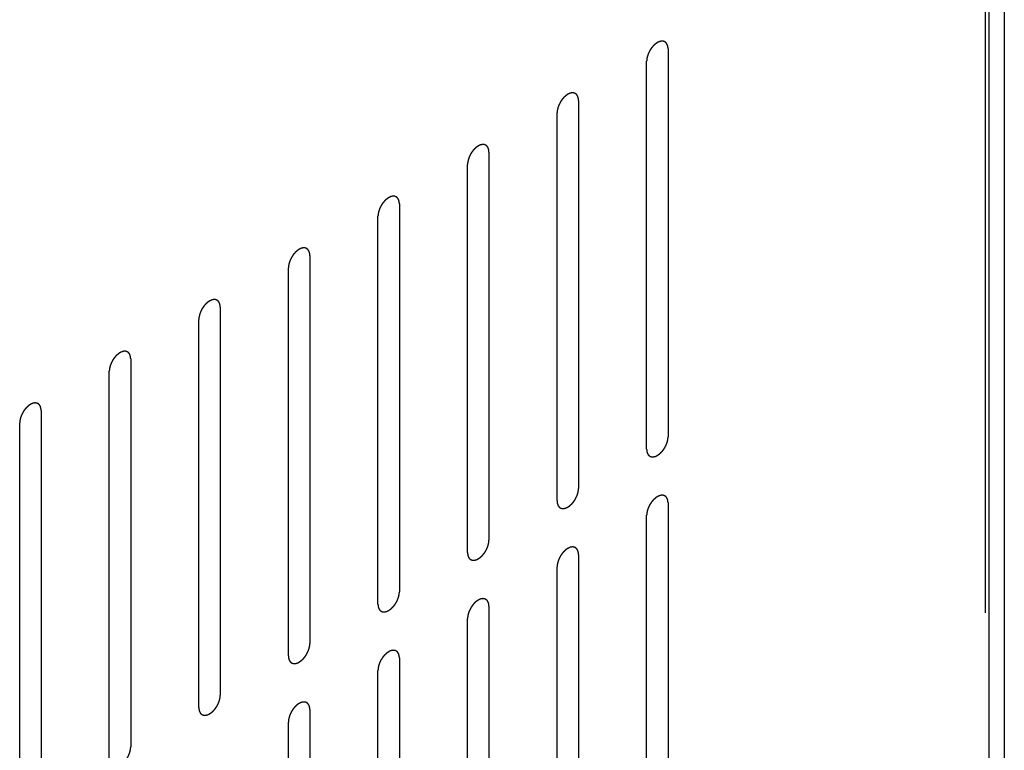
# Model space of a CAD drawing. Header units: inches. Extents: x 6 to 353, y 6 to 228.
# Tile 62 of 256: x 343.23 to 345.66, y 78.47 to 80.28. Entities that reach past the tile are written whole.
import ezdxf

# ---------------------------------------------------------------- set-up
doc = ezdxf.new("R2010")
doc.units = ezdxf.units.IN
doc.header["$LTSCALE"] = 19.946667
doc.header["$MEASUREMENT"] = 0
doc.linetypes.add('HIDDEN', pattern=[0.2, 0.1, -0.1])
doc.layers.get('0').update_dxf_attribs({"linetype": 'CONTINUOUS'})
doc.layers.add('DEFAULT_2', color=7, linetype='HIDDEN')

msp = doc.modelspace()

# ---------------------------------------------------------------- linework, layer by layer
at = {"color": 7, "linetype": 'Continuous'}
for p, q in [((345.6612, 128.6451), (345.6612, 75.4018)), ((345.6234, 128.6259), (345.6234, 75.3491))]:
    msp.add_line(p, q, dxfattribs=at)
at = {"layer": 'DEFAULT_2', "color": 7, "linetype": 'HIDDEN'}
for p, q in [((345.6142, 128.6785), (345.6142, 75.4018)), ((344.8304, 80.2063), (344.8304, 79.2469)), ((344.7774, 79.2163), (344.7774, 80.1757)), ((344.6091, 80.0785), (344.6091, 79.1191)), ((344.5561, 79.0885), (344.5561, 80.0479)), ((344.3878, 79.9507), (344.3878, 78.9913)), ((344.3348, 78.9607), (344.3348, 79.9201)), ((344.1665, 79.8229), (344.1665, 78.8635)), ((344.1134, 78.8329), (344.1134, 79.7923)), ((343.9451, 79.6952), (343.9451, 78.7358)), ((343.8921, 78.7051), (343.8921, 79.6645)), ((343.7238, 79.5674), (343.7238, 78.608)), ((343.6708, 78.5774), (343.6708, 79.5368)), ((343.5025, 79.4396), (343.5025, 78.4802)), ((343.4495, 78.4496), (343.4495, 79.409)), ((343.2812, 79.3118), (343.2812, 78.3524)), ((343.2281, 78.3218), (343.2281, 79.2812)), ((344.8304, 79.0836), (344.8304, 78.1242)), ((344.7774, 78.0936), (344.7774, 79.053)), ((344.6091, 78.9558), (344.6091, 77.9964)), ((344.5561, 77.9658), (344.5561, 78.9252)), ((344.3878, 78.828), (344.3878, 77.8686)), ((344.3348, 77.838), (344.3348, 78.7974)), ((344.1665, 78.7002), (344.1665, 77.7409)), ((344.1134, 77.7102), (344.1134, 78.6696)), ((343.9451, 78.5725), (343.9451, 77.6131)), ((343.8921, 77.5825), (343.8921, 78.5418))]:
    msp.add_line(p, q, dxfattribs=at)
for points in [[(344.8304, 80.2063), (344.8303, 80.2072), (344.8302, 80.2086), (344.8301, 80.2103), (344.83, 80.2111), (344.83, 80.2116), (344.8299, 80.2119), (344.8298, 80.2122), (344.8297, 80.2126), (344.8295, 80.2133), (344.8292, 80.2144), (344.8289, 80.2154), (344.8287, 80.2161), (344.8285, 80.2165), (344.8284, 80.2168), (344.8283, 80.217), (344.8281, 80.2174), (344.8277, 80.2179), (344.8272, 80.2187), (344.8267, 80.2195), (344.8264, 80.2201), (344.8261, 80.2204), (344.826, 80.2207), (344.8258, 80.2208), (344.8255, 80.2211), (344.825, 80.2215), (344.8243, 80.2221), (344.8236, 80.2226), (344.8232, 80.223), (344.8229, 80.2233), (344.8227, 80.2235), (344.8224, 80.2235), (344.8221, 80.2237), (344.8215, 80.2239), (344.8207, 80.2242), (344.8198, 80.2245), (344.8193, 80.2247), (344.8189, 80.2248), (344.8187, 80.225), (344.8184, 80.2249), (344.818, 80.225), (344.8173, 80.225), (344.8164, 80.225), (344.8154, 80.2251), (344.8148, 80.2251), (344.8144, 80.2251), (344.8141, 80.2251), (344.8138, 80.225), (344.8134, 80.225), (344.8127, 80.2248), (344.8116, 80.2246), (344.8106, 80.2243), (344.8099, 80.2242), (344.8095, 80.2241), (344.8092, 80.224), (344.8088, 80.2239), (344.8084, 80.2237), (344.8078, 80.2234), (344.8072, 80.2231), (344.8063, 80.2227), (344.8054, 80.2223), (344.8047, 80.2219), (344.8042, 80.2217), (344.8039, 80.2216), (344.8036, 80.2214), (344.8032, 80.2211), (344.8024, 80.2205), (344.8013, 80.2198), (344.8003, 80.2191), (344.7994, 80.2185), (344.7988, 80.2181), (344.7981, 80.2174), (344.7973, 80.2167), (344.7963, 80.2157), (344.7953, 80.2148), (344.7944, 80.214), (344.7938, 80.2135), (344.7932, 80.2128), (344.7925, 80.2119), (344.7915, 80.2107), (344.7906, 80.2096), (344.7898, 80.2087), (344.7892, 80.208), (344.7887, 80.2072), (344.788, 80.2062), (344.7872, 80.2049), (344.7863, 80.2036), (344.7857, 80.2026), (344.7851, 80.2018), (344.7848, 80.201), (344.7842, 80.1999), (344.7835, 80.1985), (344.7828, 80.1972), (344.7823, 80.1961), (344.7819, 80.1953), (344.7816, 80.1944), (344.7812, 80.1933), (344.7807, 80.1919), (344.7801, 80.1905), (344.7797, 80.1894), (344.7794, 80.1886), (344.7793, 80.1878), (344.779, 80.1867), (344.7787, 80.1853), (344.7784, 80.1839), (344.7781, 80.1828), (344.7779, 80.182), (344.7779, 80.1812), (344.7778, 80.1802), (344.7776, 80.1783), (344.7775, 80.1767), (344.7774, 80.1757)], [(344.6091, 80.0785), (344.609, 80.0794), (344.6089, 80.0809), (344.6087, 80.0825), (344.6087, 80.0833), (344.6086, 80.0838), (344.6086, 80.0842), (344.6085, 80.0845), (344.6084, 80.0849), (344.6082, 80.0856), (344.6079, 80.0866), (344.6075, 80.0876), (344.6073, 80.0883), (344.6072, 80.0887), (344.6071, 80.089), (344.607, 80.0892), (344.6068, 80.0896), (344.6064, 80.0901), (344.6059, 80.0909), (344.6054, 80.0918), (344.605, 80.0923), (344.6048, 80.0926), (344.6047, 80.0929), (344.6045, 80.0931), (344.6042, 80.0933), (344.6037, 80.0937), (344.603, 80.0943), (344.6023, 80.0949), (344.6018, 80.0953), (344.6015, 80.0955), (344.6014, 80.0957), (344.6011, 80.0958), (344.6008, 80.0959), (344.6002, 80.0961), (344.5993, 80.0964), (344.5985, 80.0967), (344.5979, 80.0969), (344.5976, 80.097), (344.5974, 80.0972), (344.5971, 80.0972), (344.5967, 80.0972), (344.596, 80.0972), (344.5951, 80.0972), (344.5941, 80.0973), (344.5934, 80.0973), (344.5931, 80.0973), (344.5928, 80.0974), (344.5925, 80.0973), (344.5921, 80.0972), (344.5913, 80.097), (344.5903, 80.0968), (344.5893, 80.0965), (344.5886, 80.0964), (344.5881, 80.0963), (344.5878, 80.0963), (344.5875, 80.0961), (344.5871, 80.0959), (344.5865, 80.0956), (344.5859, 80.0953), (344.585, 80.0949), (344.5841, 80.0945), (344.5834, 80.0942), (344.5829, 80.094), (344.5826, 80.0938), (344.5823, 80.0936), (344.5818, 80.0933), (344.5811, 80.0928), (344.58, 80.092), (344.5789, 80.0913), (344.5781, 80.0907), (344.5774, 80.0903), (344.5768, 80.0897), (344.576, 80.0889), (344.575, 80.088), (344.5739, 80.087), (344.5731, 80.0862), (344.5725, 80.0857), (344.5719, 80.085), (344.5712, 80.0841), (344.5702, 80.0829), (344.5692, 80.0818), (344.5685, 80.0809), (344.5679, 80.0802), (344.5674, 80.0794), (344.5667, 80.0784), (344.5659, 80.0771), (344.565, 80.0758), (344.5644, 80.0748), (344.5638, 80.074), (344.5634, 80.0732), (344.5629, 80.0721), (344.5622, 80.0708), (344.5615, 80.0694), (344.561, 80.0683), (344.5605, 80.0675), (344.5603, 80.0667), (344.5598, 80.0656), (344.5593, 80.0642), (344.5588, 80.0628), (344.5584, 80.0617), (344.5581, 80.0608), (344.5579, 80.06), (344.5577, 80.0589), (344.5574, 80.0575), (344.557, 80.0562), (344.5568, 80.0551), (344.5566, 80.0542), (344.5565, 80.0534), (344.5564, 80.0524), (344.5563, 80.0505), (344.5562, 80.0489), (344.5561, 80.0479)], [(344.3878, 79.9507), (344.3877, 79.9517), (344.3876, 79.9531), (344.3874, 79.9547), (344.3874, 79.9555), (344.3873, 79.956), (344.3873, 79.9564), (344.3872, 79.9567), (344.3871, 79.9571), (344.3868, 79.9578), (344.3865, 79.9588), (344.3862, 79.9598), (344.386, 79.9605), (344.3859, 79.9609), (344.3858, 79.9612), (344.3856, 79.9615), (344.3854, 79.9618), (344.3851, 79.9624), (344.3846, 79.9632), (344.3841, 79.964), (344.3837, 79.9645), (344.3835, 79.9649), (344.3834, 79.9651), (344.3831, 79.9653), (344.3829, 79.9655), (344.3824, 79.9659), (344.3817, 79.9665), (344.381, 79.9671), (344.3805, 79.9675), (344.3802, 79.9677), (344.38, 79.9679), (344.3798, 79.968), (344.3794, 79.9681), (344.3789, 79.9683), (344.378, 79.9686), (344.3772, 79.9689), (344.3766, 79.9692), (344.3763, 79.9693), (344.376, 79.9694), (344.3757, 79.9694), (344.3754, 79.9694), (344.3747, 79.9694), (344.3737, 79.9695), (344.3728, 79.9695), (344.3721, 79.9695), (344.3717, 79.9695), (344.3715, 79.9696), (344.3711, 79.9695), (344.3707, 79.9694), (344.37, 79.9692), (344.369, 79.969), (344.368, 79.9688), (344.3672, 79.9686), (344.3668, 79.9685), (344.3665, 79.9685), (344.3662, 79.9683), (344.3657, 79.9681), (344.3652, 79.9678), (344.3645, 79.9675), (344.3637, 79.9671), (344.3628, 79.9667), (344.362, 79.9664), (344.3616, 79.9662), (344.3613, 79.966), (344.3609, 79.9658), (344.3605, 79.9655), (344.3598, 79.965), (344.3587, 79.9642), (344.3576, 79.9635), (344.3568, 79.9629), (344.3561, 79.9625), (344.3555, 79.9619), (344.3547, 79.9611), (344.3536, 79.9602), (344.3526, 79.9592), (344.3518, 79.9584), (344.3511, 79.9579), (344.3506, 79.9572), (344.3498, 79.9563), (344.3489, 79.9552), (344.3479, 79.954), (344.3472, 79.9531), (344.3466, 79.9525), (344.3461, 79.9517), (344.3454, 79.9506), (344.3446, 79.9493), (344.3437, 79.948), (344.343, 79.947), (344.3425, 79.9462), (344.3421, 79.9454), (344.3416, 79.9443), (344.3409, 79.943), (344.3402, 79.9416), (344.3397, 79.9405), (344.3392, 79.9397), (344.3389, 79.9389), (344.3385, 79.9378), (344.338, 79.9364), (344.3375, 79.935), (344.3371, 79.9339), (344.3368, 79.933), (344.3366, 79.9322), (344.3363, 79.9311), (344.336, 79.9297), (344.3357, 79.9284), (344.3355, 79.9273), (344.3352, 79.9264), (344.3352, 79.9257), (344.3351, 79.9246), (344.335, 79.9227), (344.3348, 79.9212), (344.3348, 79.9201)], [(344.1665, 79.8229), (344.1664, 79.8239), (344.1663, 79.8253), (344.1661, 79.8269), (344.166, 79.8278), (344.166, 79.8282), (344.166, 79.8286), (344.1659, 79.8289), (344.1657, 79.8293), (344.1655, 79.83), (344.1652, 79.831), (344.1649, 79.832), (344.1647, 79.8327), (344.1645, 79.8331), (344.1645, 79.8335), (344.1643, 79.8337), (344.1641, 79.834), (344.1637, 79.8346), (344.1632, 79.8354), (344.1627, 79.8362), (344.1624, 79.8368), (344.1622, 79.8371), (344.162, 79.8373), (344.1618, 79.8375), (344.1615, 79.8377), (344.1611, 79.8381), (344.1604, 79.8387), (344.1597, 79.8393), (344.1592, 79.8397), (344.1589, 79.8399), (344.1587, 79.8401), (344.1584, 79.8402), (344.1581, 79.8403), (344.1575, 79.8405), (344.1567, 79.8408), (344.1559, 79.8412), (344.1553, 79.8414), (344.1549, 79.8415), (344.1547, 79.8416), (344.1544, 79.8416), (344.154, 79.8416), (344.1534, 79.8416), (344.1524, 79.8417), (344.1515, 79.8417), (344.1508, 79.8418), (344.1504, 79.8418), (344.1501, 79.8418), (344.1498, 79.8417), (344.1494, 79.8416), (344.1487, 79.8415), (344.1477, 79.8412), (344.1466, 79.841), (344.1459, 79.8408), (344.1455, 79.8407), (344.1452, 79.8407), (344.1449, 79.8405), (344.1444, 79.8403), (344.1439, 79.8401), (344.1432, 79.8398), (344.1423, 79.8394), (344.1415, 79.839), (344.1407, 79.8386), (344.1403, 79.8384), (344.1399, 79.8383), (344.1396, 79.838), (344.1392, 79.8377), (344.1384, 79.8372), (344.1374, 79.8365), (344.1363, 79.8357), (344.1354, 79.8351), (344.1348, 79.8347), (344.1342, 79.8341), (344.1333, 79.8334), (344.1323, 79.8324), (344.1313, 79.8314), (344.1305, 79.8307), (344.1298, 79.8301), (344.1293, 79.8294), (344.1285, 79.8285), (344.1276, 79.8274), (344.1266, 79.8263), (344.1258, 79.8253), (344.1253, 79.8247), (344.1248, 79.8239), (344.1241, 79.8229), (344.1232, 79.8216), (344.1224, 79.8203), (344.1217, 79.8192), (344.1212, 79.8185), (344.1208, 79.8176), (344.1202, 79.8166), (344.1196, 79.8152), (344.1189, 79.8138), (344.1183, 79.8128), (344.1179, 79.8119), (344.1176, 79.8111), (344.1172, 79.81), (344.1167, 79.8086), (344.1162, 79.8072), (344.1158, 79.8061), (344.1154, 79.8053), (344.1153, 79.8044), (344.115, 79.8033), (344.1147, 79.802), (344.1144, 79.8006), (344.1142, 79.7995), (344.1139, 79.7987), (344.1139, 79.7979), (344.1138, 79.7968), (344.1137, 79.795), (344.1135, 79.7934), (344.1134, 79.7923)], [(343.9451, 79.6952), (343.9451, 79.6961), (343.9449, 79.6975), (343.9448, 79.6992), (343.9447, 79.7), (343.9447, 79.7005), (343.9447, 79.7008), (343.9445, 79.7011), (343.9444, 79.7015), (343.9442, 79.7022), (343.9439, 79.7032), (343.9436, 79.7043), (343.9434, 79.705), (343.9432, 79.7054), (343.9432, 79.7057), (343.943, 79.7059), (343.9428, 79.7062), (343.9424, 79.7068), (343.9419, 79.7076), (343.9414, 79.7084), (343.9411, 79.709), (343.9409, 79.7093), (343.9407, 79.7096), (343.9405, 79.7097), (343.9402, 79.7099), (343.9397, 79.7104), (343.939, 79.7109), (343.9383, 79.7115), (343.9379, 79.7119), (343.9376, 79.7121), (343.9374, 79.7123), (343.9371, 79.7124), (343.9368, 79.7125), (343.9362, 79.7128), (343.9354, 79.7131), (343.9345, 79.7134), (343.934, 79.7136), (343.9336, 79.7137), (343.9334, 79.7138), (343.9331, 79.7138), (343.9327, 79.7138), (343.932, 79.7139), (343.9311, 79.7139), (343.9301, 79.7139), (343.9295, 79.714), (343.9291, 79.714), (343.9288, 79.714), (343.9285, 79.7139), (343.9281, 79.7138), (343.9274, 79.7137), (343.9263, 79.7134), (343.9253, 79.7132), (343.9246, 79.7131), (343.9242, 79.713), (343.9239, 79.7129), (343.9235, 79.7127), (343.9231, 79.7125), (343.9226, 79.7123), (343.9219, 79.712), (343.921, 79.7116), (343.9202, 79.7112), (343.9194, 79.7108), (343.9189, 79.7106), (343.9186, 79.7105), (343.9183, 79.7102), (343.9179, 79.7099), (343.9171, 79.7094), (343.916, 79.7087), (343.915, 79.708), (343.9141, 79.7073), (343.9135, 79.7069), (343.9129, 79.7063), (343.912, 79.7056), (343.911, 79.7046), (343.91, 79.7037), (343.9091, 79.7029), (343.9085, 79.7024), (343.9079, 79.7016), (343.9072, 79.7007), (343.9062, 79.6996), (343.9053, 79.6985), (343.9045, 79.6976), (343.9039, 79.6969), (343.9034, 79.6961), (343.9028, 79.6951), (343.9019, 79.6938), (343.9011, 79.6925), (343.9004, 79.6914), (343.8998, 79.6907), (343.8995, 79.6899), (343.8989, 79.6888), (343.8982, 79.6874), (343.8975, 79.6861), (343.897, 79.685), (343.8966, 79.6842), (343.8963, 79.6833), (343.8959, 79.6822), (343.8954, 79.6808), (343.8948, 79.6794), (343.8945, 79.6783), (343.8941, 79.6775), (343.894, 79.6767), (343.8937, 79.6756), (343.8934, 79.6742), (343.8931, 79.6728), (343.8928, 79.6717), (343.8926, 79.6709), (343.8926, 79.6701), (343.8925, 79.669), (343.8923, 79.6672), (343.8922, 79.6656), (343.8921, 79.6645)], [(343.7238, 79.5674), (343.7237, 79.5683), (343.7236, 79.5697), (343.7235, 79.5714), (343.7234, 79.5722), (343.7233, 79.5727), (343.7233, 79.573), (343.7232, 79.5733), (343.7231, 79.5737), (343.7229, 79.5744), (343.7226, 79.5755), (343.7222, 79.5765), (343.722, 79.5772), (343.7219, 79.5776), (343.7218, 79.5779), (343.7217, 79.5781), (343.7215, 79.5785), (343.7211, 79.579), (343.7206, 79.5798), (343.7201, 79.5806), (343.7197, 79.5812), (343.7195, 79.5815), (343.7194, 79.5818), (343.7192, 79.5819), (343.7189, 79.5822), (343.7184, 79.5826), (343.7177, 79.5832), (343.717, 79.5837), (343.7165, 79.5841), (343.7163, 79.5844), (343.7161, 79.5846), (343.7158, 79.5846), (343.7155, 79.5848), (343.7149, 79.585), (343.714, 79.5853), (343.7132, 79.5856), (343.7126, 79.5858), (343.7123, 79.5859), (343.7121, 79.586), (343.7118, 79.586), (343.7114, 79.5861), (343.7107, 79.5861), (343.7098, 79.5861), (343.7088, 79.5862), (343.7082, 79.5862), (343.7078, 79.5862), (343.7075, 79.5862), (343.7072, 79.5861), (343.7068, 79.5861), (343.706, 79.5859), (343.705, 79.5857), (343.704, 79.5854), (343.7033, 79.5853), (343.7028, 79.5852), (343.7025, 79.5851), (343.7022, 79.5849), (343.7018, 79.5848), (343.7012, 79.5845), (343.7006, 79.5842), (343.6997, 79.5838), (343.6988, 79.5834), (343.6981, 79.583), (343.6976, 79.5828), (343.6973, 79.5827), (343.697, 79.5825), (343.6965, 79.5822), (343.6958, 79.5816), (343.6947, 79.5809), (343.6936, 79.5802), (343.6928, 79.5796), (343.6921, 79.5792), (343.6915, 79.5785), (343.6907, 79.5778), (343.6897, 79.5768), (343.6886, 79.5759), (343.6878, 79.5751), (343.6872, 79.5746), (343.6866, 79.5739), (343.6859, 79.573), (343.6849, 79.5718), (343.684, 79.5707), (343.6832, 79.5698), (343.6826, 79.5691), (343.6821, 79.5683), (343.6814, 79.5673), (343.6806, 79.566), (343.6797, 79.5647), (343.6791, 79.5637), (343.6785, 79.5629), (343.6781, 79.5621), (343.6776, 79.561), (343.6769, 79.5596), (343.6762, 79.5583), (343.6757, 79.5572), (343.6752, 79.5564), (343.675, 79.5555), (343.6745, 79.5544), (343.674, 79.553), (343.6735, 79.5516), (343.6731, 79.5505), (343.6728, 79.5497), (343.6726, 79.5489), (343.6724, 79.5478), (343.6721, 79.5464), (343.6717, 79.545), (343.6715, 79.5439), (343.6713, 79.5431), (343.6712, 79.5423), (343.6711, 79.5413), (343.671, 79.5394), (343.6709, 79.5378), (343.6708, 79.5368)], [(343.5025, 79.4396), (343.5024, 79.4405), (343.5023, 79.442), (343.5021, 79.4436), (343.5021, 79.4444), (343.502, 79.4449), (343.502, 79.4453), (343.5019, 79.4456), (343.5018, 79.446), (343.5015, 79.4467), (343.5012, 79.4477), (343.5009, 79.4487), (343.5007, 79.4494), (343.5006, 79.4498), (343.5005, 79.4501), (343.5003, 79.4503), (343.5001, 79.4507), (343.4998, 79.4512), (343.4993, 79.452), (343.4988, 79.4528), (343.4984, 79.4534), (343.4982, 79.4537), (343.4981, 79.454), (343.4978, 79.4542), (343.4976, 79.4544), (343.4971, 79.4548), (343.4964, 79.4554), (343.4957, 79.4559), (343.4952, 79.4564), (343.4949, 79.4566), (343.4947, 79.4568), (343.4945, 79.4568), (343.4941, 79.457), (343.4936, 79.4572), (343.4927, 79.4575), (343.4919, 79.4578), (343.4913, 79.458), (343.491, 79.4581), (343.4907, 79.4583), (343.4904, 79.4583), (343.4901, 79.4583), (343.4894, 79.4583), (343.4884, 79.4583), (343.4875, 79.4584), (343.4868, 79.4584), (343.4864, 79.4584), (343.4862, 79.4585), (343.4859, 79.4584), (343.4854, 79.4583), (343.4847, 79.4581), (343.4837, 79.4579), (343.4827, 79.4576), (343.4819, 79.4575), (343.4815, 79.4574), (343.4812, 79.4574), (343.4809, 79.4572), (343.4805, 79.457), (343.4799, 79.4567), (343.4793, 79.4564), (343.4784, 79.456), (343.4775, 79.4556), (343.4767, 79.4553), (343.4763, 79.4551), (343.476, 79.4549), (343.4757, 79.4547), (343.4752, 79.4544), (343.4745, 79.4539), (343.4734, 79.4531), (343.4723, 79.4524), (343.4715, 79.4518), (343.4708, 79.4514), (343.4702, 79.4508), (343.4694, 79.45), (343.4683, 79.4491), (343.4673, 79.4481), (343.4665, 79.4473), (343.4659, 79.4468), (343.4653, 79.4461), (343.4645, 79.4452), (343.4636, 79.444), (343.4626, 79.4429), (343.4619, 79.442), (343.4613, 79.4413), (343.4608, 79.4405), (343.4601, 79.4395), (343.4593, 79.4382), (343.4584, 79.4369), (343.4577, 79.4359), (343.4572, 79.4351), (343.4568, 79.4343), (343.4563, 79.4332), (343.4556, 79.4319), (343.4549, 79.4305), (343.4544, 79.4294), (343.4539, 79.4286), (343.4536, 79.4278), (343.4532, 79.4267), (343.4527, 79.4253), (343.4522, 79.4239), (343.4518, 79.4228), (343.4515, 79.4219), (343.4513, 79.4211), (343.451, 79.42), (343.4507, 79.4186), (343.4504, 79.4173), (343.4502, 79.4162), (343.4499, 79.4153), (343.4499, 79.4145), (343.4498, 79.4135), (343.4497, 79.4116), (343.4495, 79.41), (343.4495, 79.409)], [(343.2812, 79.3118), (343.2811, 79.3128), (343.281, 79.3142), (343.2808, 79.3158), (343.2807, 79.3166), (343.2807, 79.3171), (343.2807, 79.3175), (343.2806, 79.3178), (343.2804, 79.3182), (343.2802, 79.3189), (343.2799, 79.3199), (343.2796, 79.3209), (343.2794, 79.3216), (343.2793, 79.322), (343.2792, 79.3223), (343.279, 79.3226), (343.2788, 79.3229), (343.2785, 79.3235), (343.278, 79.3243), (343.2774, 79.3251), (343.2771, 79.3256), (343.2769, 79.326), (343.2768, 79.3262), (343.2765, 79.3264), (343.2763, 79.3266), (343.2758, 79.327), (343.2751, 79.3276), (343.2744, 79.3282), (343.2739, 79.3286), (343.2736, 79.3288), (343.2734, 79.329), (343.2731, 79.3291), (343.2728, 79.3292), (343.2722, 79.3294), (343.2714, 79.3297), (343.2706, 79.33), (343.27, 79.3303), (343.2696, 79.3304), (343.2694, 79.3305), (343.2691, 79.3305), (343.2687, 79.3305), (343.2681, 79.3305), (343.2671, 79.3306), (343.2662, 79.3306), (343.2655, 79.3306), (343.2651, 79.3306), (343.2648, 79.3307), (343.2645, 79.3306), (343.2641, 79.3305), (343.2634, 79.3303), (343.2624, 79.3301), (343.2613, 79.3299), (343.2606, 79.3297), (343.2602, 79.3296), (343.2599, 79.3296), (343.2596, 79.3294), (343.2591, 79.3292), (343.2586, 79.3289), (343.2579, 79.3286), (343.2571, 79.3282), (343.2562, 79.3278), (343.2554, 79.3275), (343.255, 79.3273), (343.2546, 79.3271), (343.2543, 79.3269), (343.2539, 79.3266), (343.2531, 79.3261), (343.2521, 79.3253), (343.251, 79.3246), (343.2501, 79.324), (343.2495, 79.3236), (343.2489, 79.323), (343.2481, 79.3222), (343.247, 79.3213), (343.246, 79.3203), (343.2452, 79.3195), (343.2445, 79.319), (343.244, 79.3183), (343.2432, 79.3174), (343.2423, 79.3163), (343.2413, 79.3151), (343.2406, 79.3142), (343.24, 79.3136), (343.2395, 79.3128), (343.2388, 79.3117), (343.2379, 79.3104), (343.2371, 79.3091), (343.2364, 79.3081), (343.2359, 79.3073), (343.2355, 79.3065), (343.2349, 79.3054), (343.2343, 79.3041), (343.2336, 79.3027), (343.233, 79.3016), (343.2326, 79.3008), (343.2323, 79.3), (343.2319, 79.2989), (343.2314, 79.2975), (343.2309, 79.2961), (343.2305, 79.295), (343.2301, 79.2941), (343.23, 79.2933), (343.2297, 79.2922), (343.2294, 79.2908), (343.2291, 79.2895), (343.2289, 79.2884), (343.2286, 79.2875), (343.2286, 79.2868), (343.2285, 79.2857), (343.2284, 79.2838), (343.2282, 79.2823), (343.2281, 79.2812)], [(344.7774, 79.2163), (344.7775, 79.2153), (344.7776, 79.2139), (344.7778, 79.2123), (344.7778, 79.2114), (344.7779, 79.211), (344.7779, 79.2106), (344.778, 79.2103), (344.7781, 79.2099), (344.7783, 79.2092), (344.7787, 79.2082), (344.779, 79.2072), (344.7792, 79.2065), (344.7793, 79.2061), (344.7794, 79.2057), (344.7796, 79.2055), (344.7798, 79.2052), (344.7801, 79.2046), (344.7806, 79.2038), (344.7811, 79.203), (344.7815, 79.2024), (344.7817, 79.2021), (344.7818, 79.2019), (344.782, 79.2017), (344.7823, 79.2015), (344.7828, 79.2011), (344.7835, 79.2005), (344.7842, 79.1999), (344.7847, 79.1995), (344.785, 79.1993), (344.7852, 79.1991), (344.7854, 79.199), (344.7857, 79.1989), (344.7863, 79.1987), (344.7872, 79.1984), (344.788, 79.1981), (344.7886, 79.1978), (344.7889, 79.1977), (344.7892, 79.1976), (344.7895, 79.1976), (344.7898, 79.1976), (344.7905, 79.1976), (344.7914, 79.1975), (344.7924, 79.1975), (344.7931, 79.1975), (344.7934, 79.1974), (344.7937, 79.1974), (344.794, 79.1975), (344.7944, 79.1976), (344.7952, 79.1978), (344.7962, 79.198), (344.7972, 79.1982), (344.798, 79.1984), (344.7984, 79.1985), (344.7987, 79.1985), (344.799, 79.1987), (344.7994, 79.1989), (344.8, 79.1991), (344.8006, 79.1994), (344.8015, 79.1998), (344.8024, 79.2003), (344.8032, 79.2006), (344.8036, 79.2008), (344.8039, 79.2009), (344.8042, 79.2012), (344.8047, 79.2015), (344.8054, 79.202), (344.8065, 79.2027), (344.8076, 79.2035), (344.8084, 79.2041), (344.8091, 79.2045), (344.8097, 79.2051), (344.8105, 79.2058), (344.8115, 79.2068), (344.8126, 79.2078), (344.8134, 79.2085), (344.814, 79.2091), (344.8146, 79.2098), (344.8154, 79.2107), (344.8163, 79.2118), (344.8173, 79.213), (344.818, 79.2139), (344.8186, 79.2145), (344.8191, 79.2153), (344.8198, 79.2164), (344.8206, 79.2177), (344.8215, 79.2189), (344.8221, 79.22), (344.8227, 79.2207), (344.8231, 79.2216), (344.8236, 79.2227), (344.8243, 79.224), (344.825, 79.2254), (344.8255, 79.2265), (344.826, 79.2273), (344.8262, 79.2281), (344.8267, 79.2292), (344.8272, 79.2306), (344.8277, 79.232), (344.8281, 79.2331), (344.8284, 79.2339), (344.8286, 79.2348), (344.8288, 79.2359), (344.8291, 79.2372), (344.8295, 79.2386), (344.8297, 79.2397), (344.8299, 79.2405), (344.83, 79.2413), (344.8301, 79.2424), (344.8302, 79.2442), (344.8303, 79.2458), (344.8304, 79.2469)], [(344.5561, 79.0885), (344.5562, 79.0875), (344.5563, 79.0861), (344.5564, 79.0845), (344.5565, 79.0837), (344.5566, 79.0832), (344.5566, 79.0828), (344.5567, 79.0825), (344.5568, 79.0821), (344.557, 79.0814), (344.5573, 79.0804), (344.5576, 79.0794), (344.5579, 79.0787), (344.558, 79.0783), (344.5581, 79.078), (344.5582, 79.0777), (344.5584, 79.0774), (344.5588, 79.0768), (344.5593, 79.076), (344.5598, 79.0752), (344.5601, 79.0747), (344.5604, 79.0743), (344.5605, 79.0741), (344.5607, 79.0739), (344.561, 79.0737), (344.5615, 79.0733), (344.5622, 79.0727), (344.5629, 79.0721), (344.5634, 79.0717), (344.5636, 79.0715), (344.5638, 79.0713), (344.5641, 79.0712), (344.5644, 79.0711), (344.565, 79.0709), (344.5658, 79.0706), (344.5667, 79.0703), (344.5673, 79.0701), (344.5676, 79.0699), (344.5678, 79.0698), (344.5681, 79.0698), (344.5685, 79.0698), (344.5692, 79.0698), (344.5701, 79.0697), (344.5711, 79.0697), (344.5717, 79.0697), (344.5721, 79.0697), (344.5724, 79.0696), (344.5727, 79.0697), (344.5731, 79.0698), (344.5738, 79.07), (344.5749, 79.0702), (344.5759, 79.0704), (344.5766, 79.0706), (344.577, 79.0707), (344.5773, 79.0707), (344.5777, 79.0709), (344.5781, 79.0711), (344.5787, 79.0714), (344.5793, 79.0717), (344.5802, 79.0721), (344.5811, 79.0725), (344.5818, 79.0728), (344.5823, 79.073), (344.5826, 79.0732), (344.5829, 79.0734), (344.5833, 79.0737), (344.5841, 79.0742), (344.5852, 79.075), (344.5862, 79.0757), (344.5871, 79.0763), (344.5877, 79.0767), (344.5884, 79.0773), (344.5892, 79.0781), (344.5902, 79.079), (344.5913, 79.08), (344.5921, 79.0808), (344.5927, 79.0813), (344.5933, 79.082), (344.594, 79.0829), (344.595, 79.084), (344.5959, 79.0852), (344.5967, 79.0861), (344.5973, 79.0867), (344.5978, 79.0875), (344.5985, 79.0886), (344.5993, 79.0899), (344.6002, 79.0912), (344.6008, 79.0922), (344.6014, 79.093), (344.6017, 79.0938), (344.6023, 79.0949), (344.603, 79.0962), (344.6037, 79.0976), (344.6042, 79.0987), (344.6047, 79.0995), (344.6049, 79.1003), (344.6053, 79.1014), (344.6058, 79.1028), (344.6064, 79.1042), (344.6068, 79.1053), (344.6071, 79.1062), (344.6073, 79.107), (344.6075, 79.1081), (344.6078, 79.1095), (344.6081, 79.1108), (344.6084, 79.1119), (344.6086, 79.1128), (344.6086, 79.1135), (344.6087, 79.1146), (344.6089, 79.1165), (344.609, 79.118), (344.6091, 79.1191)], [(344.8304, 79.0836), (344.8303, 79.0845), (344.8302, 79.0859), (344.8301, 79.0876), (344.83, 79.0884), (344.83, 79.0889), (344.8299, 79.0893), (344.8298, 79.0895), (344.8297, 79.09), (344.8295, 79.0907), (344.8292, 79.0917), (344.8289, 79.0927), (344.8287, 79.0934), (344.8285, 79.0938), (344.8284, 79.0941), (344.8283, 79.0943), (344.8281, 79.0947), (344.8277, 79.0952), (344.8272, 79.096), (344.8267, 79.0968), (344.8264, 79.0974), (344.8261, 79.0977), (344.826, 79.098), (344.8258, 79.0981), (344.8255, 79.0984), (344.825, 79.0988), (344.8243, 79.0994), (344.8236, 79.0999), (344.8232, 79.1004), (344.8229, 79.1006), (344.8227, 79.1008), (344.8224, 79.1008), (344.8221, 79.101), (344.8215, 79.1012), (344.8207, 79.1015), (344.8198, 79.1018), (344.8193, 79.102), (344.8189, 79.1021), (344.8187, 79.1023), (344.8184, 79.1022), (344.818, 79.1023), (344.8173, 79.1023), (344.8164, 79.1023), (344.8154, 79.1024), (344.8148, 79.1024), (344.8144, 79.1024), (344.8141, 79.1025), (344.8138, 79.1024), (344.8134, 79.1023), (344.8127, 79.1021), (344.8116, 79.1019), (344.8106, 79.1016), (344.8099, 79.1015), (344.8095, 79.1014), (344.8092, 79.1013), (344.8088, 79.1012), (344.8084, 79.101), (344.8078, 79.1007), (344.8072, 79.1004), (344.8063, 79.1), (344.8054, 79.0996), (344.8047, 79.0993), (344.8042, 79.099), (344.8039, 79.0989), (344.8036, 79.0987), (344.8032, 79.0984), (344.8024, 79.0979), (344.8013, 79.0971), (344.8003, 79.0964), (344.7994, 79.0958), (344.7988, 79.0954), (344.7981, 79.0948), (344.7973, 79.094), (344.7963, 79.093), (344.7953, 79.0921), (344.7944, 79.0913), (344.7938, 79.0908), (344.7932, 79.0901), (344.7925, 79.0892), (344.7915, 79.088), (344.7906, 79.0869), (344.7898, 79.086), (344.7892, 79.0853), (344.7887, 79.0845), (344.788, 79.0835), (344.7872, 79.0822), (344.7863, 79.0809), (344.7857, 79.0799), (344.7851, 79.0791), (344.7848, 79.0783), (344.7842, 79.0772), (344.7835, 79.0758), (344.7828, 79.0745), (344.7823, 79.0734), (344.7819, 79.0726), (344.7816, 79.0718), (344.7812, 79.0706), (344.7807, 79.0692), (344.7801, 79.0679), (344.7797, 79.0667), (344.7794, 79.0659), (344.7793, 79.0651), (344.779, 79.064), (344.7787, 79.0626), (344.7784, 79.0612), (344.7781, 79.0601), (344.7779, 79.0593), (344.7779, 79.0585), (344.7778, 79.0575), (344.7776, 79.0556), (344.7775, 79.054), (344.7774, 79.053)], [(344.3348, 78.9607), (344.3348, 78.9598), (344.335, 78.9584), (344.3351, 78.9567), (344.3352, 78.9559), (344.3352, 78.9554), (344.3352, 78.955), (344.3354, 78.9548), (344.3355, 78.9543), (344.3357, 78.9536), (344.336, 78.9526), (344.3363, 78.9516), (344.3365, 78.9509), (344.3367, 78.9505), (344.3367, 78.9502), (344.3369, 78.95), (344.3371, 78.9496), (344.3375, 78.9491), (344.338, 78.9483), (344.3385, 78.9475), (344.3388, 78.9469), (344.339, 78.9466), (344.3392, 78.9463), (344.3394, 78.9462), (344.3397, 78.9459), (344.3402, 78.9455), (344.3408, 78.9449), (344.3415, 78.9444), (344.342, 78.9439), (344.3423, 78.9437), (344.3425, 78.9435), (344.3428, 78.9435), (344.3431, 78.9433), (344.3437, 78.9431), (344.3445, 78.9428), (344.3454, 78.9425), (344.3459, 78.9423), (344.3463, 78.9422), (344.3465, 78.942), (344.3468, 78.9421), (344.3472, 78.942), (344.3478, 78.942), (344.3488, 78.942), (344.3497, 78.9419), (344.3504, 78.9419), (344.3508, 78.9419), (344.3511, 78.9418), (344.3514, 78.9419), (344.3518, 78.942), (344.3525, 78.9422), (344.3536, 78.9424), (344.3546, 78.9427), (344.3553, 78.9428), (344.3557, 78.9429), (344.356, 78.943), (344.3564, 78.9431), (344.3568, 78.9433), (344.3573, 78.9436), (344.358, 78.9439), (344.3589, 78.9443), (344.3597, 78.9447), (344.3605, 78.945), (344.3609, 78.9453), (344.3613, 78.9454), (344.3616, 78.9456), (344.362, 78.9459), (344.3628, 78.9464), (344.3638, 78.9472), (344.3649, 78.9479), (344.3658, 78.9485), (344.3664, 78.9489), (344.367, 78.9495), (344.3679, 78.9503), (344.3689, 78.9513), (344.3699, 78.9522), (344.3708, 78.953), (344.3714, 78.9535), (344.3719, 78.9542), (344.3727, 78.9551), (344.3737, 78.9563), (344.3746, 78.9574), (344.3754, 78.9583), (344.376, 78.959), (344.3764, 78.9598), (344.3771, 78.9608), (344.378, 78.9621), (344.3788, 78.9634), (344.3795, 78.9644), (344.38, 78.9652), (344.3804, 78.966), (344.381, 78.9671), (344.3817, 78.9684), (344.3823, 78.9698), (344.3829, 78.9709), (344.3833, 78.9717), (344.3836, 78.9725), (344.384, 78.9737), (344.3845, 78.975), (344.385, 78.9764), (344.3854, 78.9775), (344.3858, 78.9784), (344.3859, 78.9792), (344.3862, 78.9803), (344.3865, 78.9817), (344.3868, 78.9831), (344.3871, 78.9841), (344.3873, 78.985), (344.3873, 78.9858), (344.3874, 78.9868), (344.3876, 78.9887), (344.3877, 78.9903), (344.3878, 78.9913)], [(344.6091, 78.9558), (344.609, 78.9567), (344.6089, 78.9582), (344.6087, 78.9598), (344.6087, 78.9606), (344.6086, 78.9611), (344.6086, 78.9615), (344.6085, 78.9618), (344.6084, 78.9622), (344.6082, 78.9629), (344.6079, 78.9639), (344.6075, 78.9649), (344.6073, 78.9656), (344.6072, 78.966), (344.6071, 78.9663), (344.607, 78.9666), (344.6068, 78.9669), (344.6064, 78.9674), (344.6059, 78.9683), (344.6054, 78.9691), (344.605, 78.9696), (344.6048, 78.9699), (344.6047, 78.9702), (344.6045, 78.9704), (344.6042, 78.9706), (344.6037, 78.971), (344.603, 78.9716), (344.6023, 78.9722), (344.6018, 78.9726), (344.6015, 78.9728), (344.6014, 78.973), (344.6011, 78.9731), (344.6008, 78.9732), (344.6002, 78.9734), (344.5993, 78.9737), (344.5985, 78.974), (344.5979, 78.9742), (344.5976, 78.9744), (344.5974, 78.9745), (344.5971, 78.9745), (344.5967, 78.9745), (344.596, 78.9745), (344.5951, 78.9746), (344.5941, 78.9746), (344.5934, 78.9746), (344.5931, 78.9746), (344.5928, 78.9747), (344.5925, 78.9746), (344.5921, 78.9745), (344.5913, 78.9743), (344.5903, 78.9741), (344.5893, 78.9739), (344.5886, 78.9737), (344.5881, 78.9736), (344.5878, 78.9736), (344.5875, 78.9734), (344.5871, 78.9732), (344.5865, 78.9729), (344.5859, 78.9726), (344.585, 78.9722), (344.5841, 78.9718), (344.5834, 78.9715), (344.5829, 78.9713), (344.5826, 78.9711), (344.5823, 78.9709), (344.5818, 78.9706), (344.5811, 78.9701), (344.58, 78.9693), (344.5789, 78.9686), (344.5781, 78.968), (344.5774, 78.9676), (344.5768, 78.967), (344.576, 78.9662), (344.575, 78.9653), (344.5739, 78.9643), (344.5731, 78.9635), (344.5725, 78.963), (344.5719, 78.9623), (344.5712, 78.9614), (344.5702, 78.9602), (344.5692, 78.9591), (344.5685, 78.9582), (344.5679, 78.9576), (344.5674, 78.9567), (344.5667, 78.9557), (344.5659, 78.9544), (344.565, 78.9531), (344.5644, 78.9521), (344.5638, 78.9513), (344.5634, 78.9505), (344.5629, 78.9494), (344.5622, 78.9481), (344.5615, 78.9467), (344.561, 78.9456), (344.5605, 78.9448), (344.5603, 78.944), (344.5598, 78.9429), (344.5593, 78.9415), (344.5588, 78.9401), (344.5584, 78.939), (344.5581, 78.9381), (344.5579, 78.9373), (344.5577, 78.9362), (344.5574, 78.9348), (344.557, 78.9335), (344.5568, 78.9324), (344.5566, 78.9315), (344.5565, 78.9308), (344.5564, 78.9297), (344.5563, 78.9278), (344.5562, 78.9262), (344.5561, 78.9252)], [(344.1134, 78.8329), (344.1135, 78.832), (344.1136, 78.8306), (344.1138, 78.8289), (344.1139, 78.8281), (344.1139, 78.8276), (344.1139, 78.8273), (344.114, 78.827), (344.1141, 78.8266), (344.1144, 78.8259), (344.1147, 78.8248), (344.115, 78.8238), (344.1152, 78.8231), (344.1153, 78.8227), (344.1154, 78.8224), (344.1156, 78.8222), (344.1158, 78.8218), (344.1161, 78.8213), (344.1166, 78.8205), (344.1172, 78.8197), (344.1175, 78.8191), (344.1177, 78.8188), (344.1178, 78.8185), (344.1181, 78.8184), (344.1183, 78.8181), (344.1188, 78.8177), (344.1195, 78.8171), (344.1202, 78.8166), (344.1207, 78.8162), (344.121, 78.8159), (344.1212, 78.8157), (344.1214, 78.8157), (344.1218, 78.8155), (344.1224, 78.8153), (344.1232, 78.815), (344.124, 78.8147), (344.1246, 78.8145), (344.1249, 78.8144), (344.1252, 78.8143), (344.1255, 78.8143), (344.1259, 78.8142), (344.1265, 78.8142), (344.1275, 78.8142), (344.1284, 78.8141), (344.1291, 78.8141), (344.1295, 78.8141), (344.1297, 78.8141), (344.1301, 78.8142), (344.1305, 78.8142), (344.1312, 78.8144), (344.1322, 78.8146), (344.1333, 78.8149), (344.134, 78.815), (344.1344, 78.8151), (344.1347, 78.8152), (344.135, 78.8154), (344.1355, 78.8155), (344.136, 78.8158), (344.1367, 78.8161), (344.1375, 78.8165), (344.1384, 78.8169), (344.1392, 78.8173), (344.1396, 78.8175), (344.1399, 78.8176), (344.1403, 78.8178), (344.1407, 78.8181), (344.1414, 78.8187), (344.1425, 78.8194), (344.1436, 78.8201), (344.1444, 78.8207), (344.1451, 78.8211), (344.1457, 78.8218), (344.1465, 78.8225), (344.1476, 78.8235), (344.1486, 78.8244), (344.1494, 78.8252), (344.1501, 78.8257), (344.1506, 78.8265), (344.1514, 78.8273), (344.1523, 78.8285), (344.1533, 78.8296), (344.154, 78.8305), (344.1546, 78.8312), (344.1551, 78.832), (344.1558, 78.833), (344.1567, 78.8343), (344.1575, 78.8356), (344.1582, 78.8366), (344.1587, 78.8374), (344.1591, 78.8382), (344.1597, 78.8393), (344.1603, 78.8407), (344.161, 78.842), (344.1616, 78.8431), (344.162, 78.8439), (344.1623, 78.8448), (344.1627, 78.8459), (344.1632, 78.8473), (344.1637, 78.8487), (344.1641, 78.8498), (344.1645, 78.8506), (344.1646, 78.8514), (344.1649, 78.8525), (344.1652, 78.8539), (344.1655, 78.8553), (344.1657, 78.8564), (344.166, 78.8572), (344.166, 78.858), (344.1661, 78.859), (344.1662, 78.8609), (344.1664, 78.8625), (344.1665, 78.8635)], [(344.3878, 78.828), (344.3877, 78.829), (344.3876, 78.8304), (344.3874, 78.832), (344.3874, 78.8329), (344.3873, 78.8333), (344.3873, 78.8337), (344.3872, 78.834), (344.3871, 78.8344), (344.3868, 78.8351), (344.3865, 78.8361), (344.3862, 78.8371), (344.386, 78.8378), (344.3859, 78.8382), (344.3858, 78.8386), (344.3856, 78.8388), (344.3854, 78.8391), (344.3851, 78.8397), (344.3846, 78.8405), (344.3841, 78.8413), (344.3837, 78.8419), (344.3835, 78.8422), (344.3834, 78.8424), (344.3831, 78.8426), (344.3829, 78.8428), (344.3824, 78.8432), (344.3817, 78.8438), (344.381, 78.8444), (344.3805, 78.8448), (344.3802, 78.845), (344.38, 78.8452), (344.3798, 78.8453), (344.3794, 78.8454), (344.3789, 78.8456), (344.378, 78.8459), (344.3772, 78.8462), (344.3766, 78.8465), (344.3763, 78.8466), (344.376, 78.8467), (344.3757, 78.8467), (344.3754, 78.8467), (344.3747, 78.8467), (344.3737, 78.8468), (344.3728, 78.8468), (344.3721, 78.8468), (344.3717, 78.8468), (344.3715, 78.8469), (344.3711, 78.8468), (344.3707, 78.8467), (344.37, 78.8465), (344.369, 78.8463), (344.368, 78.8461), (344.3672, 78.8459), (344.3668, 78.8458), (344.3665, 78.8458), (344.3662, 78.8456), (344.3657, 78.8454), (344.3652, 78.8452), (344.3645, 78.8448), (344.3637, 78.8444), (344.3628, 78.844), (344.362, 78.8437), (344.3616, 78.8435), (344.3613, 78.8434), (344.3609, 78.8431), (344.3605, 78.8428), (344.3598, 78.8423), (344.3587, 78.8416), (344.3576, 78.8408), (344.3568, 78.8402), (344.3561, 78.8398), (344.3555, 78.8392), (344.3547, 78.8384), (344.3536, 78.8375), (344.3526, 78.8365), (344.3518, 78.8358), (344.3511, 78.8352), (344.3506, 78.8345), (344.3498, 78.8336), (344.3489, 78.8325), (344.3479, 78.8313), (344.3472, 78.8304), (344.3466, 78.8298), (344.3461, 78.829), (344.3454, 78.8279), (344.3446, 78.8266), (344.3437, 78.8254), (344.343, 78.8243), (344.3425, 78.8236), (344.3421, 78.8227), (344.3416, 78.8216), (344.3409, 78.8203), (344.3402, 78.8189), (344.3397, 78.8178), (344.3392, 78.817), (344.3389, 78.8162), (344.3385, 78.8151), (344.338, 78.8137), (344.3375, 78.8123), (344.3371, 78.8112), (344.3368, 78.8103), (344.3366, 78.8095), (344.3363, 78.8084), (344.336, 78.8071), (344.3357, 78.8057), (344.3355, 78.8046), (344.3352, 78.8038), (344.3352, 78.803), (344.3351, 78.8019), (344.335, 78.8001), (344.3348, 78.7985), (344.3348, 78.7974)], [(343.8921, 78.7051), (343.8922, 78.7042), (343.8923, 78.7028), (343.8925, 78.7011), (343.8925, 78.7003), (343.8926, 78.6998), (343.8926, 78.6995), (343.8927, 78.6992), (343.8928, 78.6988), (343.893, 78.6981), (343.8934, 78.6971), (343.8937, 78.6961), (343.8939, 78.6953), (343.894, 78.6949), (343.8941, 78.6946), (343.8943, 78.6944), (343.8945, 78.6941), (343.8948, 78.6935), (343.8953, 78.6927), (343.8958, 78.6919), (343.8962, 78.6913), (343.8964, 78.691), (343.8965, 78.6907), (343.8967, 78.6906), (343.897, 78.6904), (343.8975, 78.69), (343.8982, 78.6894), (343.8989, 78.6888), (343.8994, 78.6884), (343.8997, 78.6882), (343.8999, 78.688), (343.9001, 78.6879), (343.9005, 78.6878), (343.901, 78.6876), (343.9019, 78.6872), (343.9027, 78.6869), (343.9033, 78.6867), (343.9036, 78.6866), (343.9039, 78.6865), (343.9042, 78.6865), (343.9045, 78.6865), (343.9052, 78.6864), (343.9062, 78.6864), (343.9071, 78.6864), (343.9078, 78.6863), (343.9081, 78.6863), (343.9084, 78.6863), (343.9087, 78.6864), (343.9092, 78.6865), (343.9099, 78.6866), (343.9109, 78.6869), (343.9119, 78.6871), (343.9127, 78.6873), (343.9131, 78.6874), (343.9134, 78.6874), (343.9137, 78.6876), (343.9141, 78.6878), (343.9147, 78.688), (343.9153, 78.6883), (343.9162, 78.6887), (343.9171, 78.6891), (343.9179, 78.6895), (343.9183, 78.6897), (343.9186, 78.6898), (343.9189, 78.6901), (343.9194, 78.6904), (343.9201, 78.6909), (343.9212, 78.6916), (343.9223, 78.6924), (343.9231, 78.693), (343.9238, 78.6934), (343.9244, 78.694), (343.9252, 78.6947), (343.9262, 78.6957), (343.9273, 78.6966), (343.9281, 78.6974), (343.9287, 78.698), (343.9293, 78.6987), (343.9301, 78.6996), (343.931, 78.7007), (343.932, 78.7018), (343.9327, 78.7028), (343.9333, 78.7034), (343.9338, 78.7042), (343.9345, 78.7052), (343.9353, 78.7065), (343.9362, 78.7078), (343.9369, 78.7089), (343.9374, 78.7096), (343.9378, 78.7104), (343.9383, 78.7115), (343.939, 78.7129), (343.9397, 78.7142), (343.9402, 78.7153), (343.9407, 78.7161), (343.941, 78.717), (343.9414, 78.7181), (343.9419, 78.7195), (343.9424, 78.7209), (343.9428, 78.722), (343.9431, 78.7228), (343.9433, 78.7236), (343.9435, 78.7247), (343.9439, 78.7261), (343.9442, 78.7275), (343.9444, 78.7286), (343.9447, 78.7294), (343.9447, 78.7302), (343.9448, 78.7313), (343.9449, 78.7331), (343.9451, 78.7347), (343.9451, 78.7358)], [(344.1665, 78.7002), (344.1664, 78.7012), (344.1663, 78.7026), (344.1661, 78.7043), (344.166, 78.7051), (344.166, 78.7055), (344.166, 78.7059), (344.1659, 78.7062), (344.1657, 78.7066), (344.1655, 78.7073), (344.1652, 78.7083), (344.1649, 78.7093), (344.1647, 78.7101), (344.1645, 78.7105), (344.1645, 78.7108), (344.1643, 78.711), (344.1641, 78.7113), (344.1637, 78.7119), (344.1632, 78.7127), (344.1627, 78.7135), (344.1624, 78.7141), (344.1622, 78.7144), (344.162, 78.7147), (344.1618, 78.7148), (344.1615, 78.715), (344.1611, 78.7154), (344.1604, 78.716), (344.1597, 78.7166), (344.1592, 78.717), (344.1589, 78.7172), (344.1587, 78.7174), (344.1584, 78.7175), (344.1581, 78.7176), (344.1575, 78.7178), (344.1567, 78.7182), (344.1559, 78.7185), (344.1553, 78.7187), (344.1549, 78.7188), (344.1547, 78.7189), (344.1544, 78.7189), (344.154, 78.7189), (344.1534, 78.7189), (344.1524, 78.719), (344.1515, 78.719), (344.1508, 78.7191), (344.1504, 78.7191), (344.1501, 78.7191), (344.1498, 78.719), (344.1494, 78.7189), (344.1487, 78.7188), (344.1477, 78.7185), (344.1466, 78.7183), (344.1459, 78.7181), (344.1455, 78.718), (344.1452, 78.718), (344.1449, 78.7178), (344.1444, 78.7176), (344.1439, 78.7174), (344.1432, 78.7171), (344.1423, 78.7167), (344.1415, 78.7163), (344.1407, 78.7159), (344.1403, 78.7157), (344.1399, 78.7156), (344.1396, 78.7153), (344.1392, 78.715), (344.1384, 78.7145), (344.1374, 78.7138), (344.1363, 78.713), (344.1354, 78.7124), (344.1348, 78.712), (344.1342, 78.7114), (344.1333, 78.7107), (344.1323, 78.7097), (344.1313, 78.7088), (344.1305, 78.708), (344.1298, 78.7074), (344.1293, 78.7067), (344.1285, 78.7058), (344.1276, 78.7047), (344.1266, 78.7036), (344.1258, 78.7026), (344.1253, 78.702), (344.1248, 78.7012), (344.1241, 78.7002), (344.1232, 78.6989), (344.1224, 78.6976), (344.1217, 78.6965), (344.1212, 78.6958), (344.1208, 78.6949), (344.1202, 78.6939), (344.1196, 78.6925), (344.1189, 78.6911), (344.1183, 78.6901), (344.1179, 78.6893), (344.1176, 78.6884), (344.1172, 78.6873), (344.1167, 78.6859), (344.1162, 78.6845), (344.1158, 78.6834), (344.1154, 78.6826), (344.1153, 78.6817), (344.115, 78.6806), (344.1147, 78.6793), (344.1144, 78.6779), (344.1142, 78.6768), (344.1139, 78.676), (344.1139, 78.6752), (344.1138, 78.6741), (344.1137, 78.6723), (344.1135, 78.6707), (344.1134, 78.6696)], [(343.6708, 78.5774), (343.6709, 78.5764), (343.671, 78.575), (343.6711, 78.5734), (343.6712, 78.5725), (343.6713, 78.5721), (343.6713, 78.5717), (343.6714, 78.5714), (343.6715, 78.571), (343.6717, 78.5703), (343.672, 78.5693), (343.6723, 78.5683), (343.6726, 78.5676), (343.6727, 78.5672), (343.6728, 78.5668), (343.6729, 78.5666), (343.6731, 78.5663), (343.6735, 78.5657), (343.674, 78.5649), (343.6745, 78.5641), (343.6749, 78.5635), (343.6751, 78.5632), (343.6752, 78.563), (343.6754, 78.5628), (343.6757, 78.5626), (343.6762, 78.5622), (343.6769, 78.5616), (343.6776, 78.561), (343.6781, 78.5606), (343.6783, 78.5604), (343.6785, 78.5602), (343.6788, 78.5601), (343.6791, 78.56), (343.6797, 78.5598), (343.6805, 78.5595), (343.6814, 78.5592), (343.682, 78.5589), (343.6823, 78.5588), (343.6825, 78.5587), (343.6828, 78.5587), (343.6832, 78.5587), (343.6839, 78.5587), (343.6848, 78.5586), (343.6858, 78.5586), (343.6864, 78.5585), (343.6868, 78.5585), (343.6871, 78.5585), (343.6874, 78.5586), (343.6878, 78.5587), (343.6886, 78.5589), (343.6896, 78.5591), (343.6906, 78.5593), (343.6913, 78.5595), (343.6917, 78.5596), (343.6921, 78.5596), (343.6924, 78.5598), (343.6928, 78.56), (343.6934, 78.5602), (343.694, 78.5605), (343.6949, 78.5609), (343.6958, 78.5614), (343.6965, 78.5617), (343.697, 78.5619), (343.6973, 78.562), (343.6976, 78.5623), (343.698, 78.5626), (343.6988, 78.5631), (343.6999, 78.5638), (343.7009, 78.5646), (343.7018, 78.5652), (343.7025, 78.5656), (343.7031, 78.5662), (343.7039, 78.5669), (343.7049, 78.5679), (343.706, 78.5689), (343.7068, 78.5696), (343.7074, 78.5702), (343.708, 78.5709), (343.7087, 78.5718), (343.7097, 78.5729), (343.7106, 78.5741), (343.7114, 78.575), (343.712, 78.5756), (343.7125, 78.5764), (343.7132, 78.5775), (343.714, 78.5787), (343.7149, 78.58), (343.7155, 78.5811), (343.7161, 78.5818), (343.7165, 78.5827), (343.717, 78.5837), (343.7177, 78.5851), (343.7184, 78.5865), (343.7189, 78.5876), (343.7194, 78.5884), (343.7196, 78.5892), (343.7201, 78.5903), (343.7206, 78.5917), (343.7211, 78.5931), (343.7215, 78.5942), (343.7218, 78.595), (343.722, 78.5959), (343.7222, 78.597), (343.7225, 78.5983), (343.7229, 78.5997), (343.7231, 78.6008), (343.7233, 78.6016), (343.7233, 78.6024), (343.7234, 78.6035), (343.7236, 78.6053), (343.7237, 78.6069), (343.7238, 78.608)], [(343.9451, 78.5725), (343.9451, 78.5734), (343.9449, 78.5748), (343.9448, 78.5765), (343.9447, 78.5773), (343.9447, 78.5778), (343.9447, 78.5781), (343.9445, 78.5784), (343.9444, 78.5788), (343.9442, 78.5795), (343.9439, 78.5806), (343.9436, 78.5816), (343.9434, 78.5823), (343.9432, 78.5827), (343.9432, 78.583), (343.943, 78.5832), (343.9428, 78.5835), (343.9424, 78.5841), (343.9419, 78.5849), (343.9414, 78.5857), (343.9411, 78.5863), (343.9409, 78.5866), (343.9407, 78.5869), (343.9405, 78.587), (343.9402, 78.5873), (343.9397, 78.5877), (343.939, 78.5882), (343.9383, 78.5888), (343.9379, 78.5892), (343.9376, 78.5895), (343.9374, 78.5897), (343.9371, 78.5897), (343.9368, 78.5899), (343.9362, 78.5901), (343.9354, 78.5904), (343.9345, 78.5907), (343.934, 78.5909), (343.9336, 78.591), (343.9334, 78.5911), (343.9331, 78.5911), (343.9327, 78.5911), (343.932, 78.5912), (343.9311, 78.5912), (343.9301, 78.5912), (343.9295, 78.5913), (343.9291, 78.5913), (343.9288, 78.5913), (343.9285, 78.5912), (343.9281, 78.5911), (343.9274, 78.591), (343.9263, 78.5908), (343.9253, 78.5905), (343.9246, 78.5904), (343.9242, 78.5903), (343.9239, 78.5902), (343.9235, 78.59), (343.9231, 78.5898), (343.9226, 78.5896), (343.9219, 78.5893), (343.921, 78.5889), (343.9202, 78.5885), (343.9194, 78.5881), (343.9189, 78.5879), (343.9186, 78.5878), (343.9183, 78.5875), (343.9179, 78.5873), (343.9171, 78.5867), (343.916, 78.586), (343.915, 78.5853), (343.9141, 78.5847), (343.9135, 78.5843), (343.9129, 78.5836), (343.912, 78.5829), (343.911, 78.5819), (343.91, 78.581), (343.9091, 78.5802), (343.9085, 78.5797), (343.9079, 78.5789), (343.9072, 78.578), (343.9062, 78.5769), (343.9053, 78.5758), (343.9045, 78.5749), (343.9039, 78.5742), (343.9034, 78.5734), (343.9028, 78.5724), (343.9019, 78.5711), (343.9011, 78.5698), (343.9004, 78.5688), (343.8998, 78.568), (343.8995, 78.5672), (343.8989, 78.5661), (343.8982, 78.5647), (343.8975, 78.5634), (343.897, 78.5623), (343.8966, 78.5615), (343.8963, 78.5606), (343.8959, 78.5595), (343.8954, 78.5581), (343.8948, 78.5567), (343.8945, 78.5556), (343.8941, 78.5548), (343.894, 78.554), (343.8937, 78.5529), (343.8934, 78.5515), (343.8931, 78.5501), (343.8928, 78.549), (343.8926, 78.5482), (343.8926, 78.5474), (343.8925, 78.5463), (343.8923, 78.5445), (343.8922, 78.5429), (343.8921, 78.5418)], [(343.4495, 78.4496), (343.4495, 78.4486), (343.4497, 78.4472), (343.4498, 78.4456), (343.4499, 78.4448), (343.4499, 78.4443), (343.4499, 78.4439), (343.4501, 78.4436), (343.4502, 78.4432), (343.4504, 78.4425), (343.4507, 78.4415), (343.451, 78.4405), (343.4512, 78.4398), (343.4514, 78.4394), (343.4514, 78.4391), (343.4516, 78.4388), (343.4518, 78.4385), (343.4522, 78.4379), (343.4527, 78.4371), (343.4532, 78.4363), (343.4535, 78.4358), (343.4537, 78.4354), (343.4539, 78.4352), (343.4541, 78.435), (343.4544, 78.4348), (343.4549, 78.4344), (343.4556, 78.4338), (343.4563, 78.4332), (343.4567, 78.4328), (343.457, 78.4326), (343.4572, 78.4324), (343.4575, 78.4323), (343.4578, 78.4322), (343.4584, 78.432), (343.4592, 78.4317), (343.4601, 78.4314), (343.4606, 78.4311), (343.461, 78.431), (343.4612, 78.4309), (343.4615, 78.4309), (343.4619, 78.4309), (343.4626, 78.4309), (343.4635, 78.4308), (343.4645, 78.4308), (343.4651, 78.4308), (343.4655, 78.4308), (343.4658, 78.4307), (343.4661, 78.4308), (343.4665, 78.4309), (343.4672, 78.4311), (343.4683, 78.4313), (343.4693, 78.4315), (343.47, 78.4317), (343.4704, 78.4318), (343.4707, 78.4318), (343.4711, 78.432), (343.4715, 78.4322), (343.472, 78.4325), (343.4727, 78.4328), (343.4736, 78.4332), (343.4744, 78.4336), (343.4752, 78.4339), (343.4756, 78.4341), (343.476, 78.4343), (343.4763, 78.4345), (343.4767, 78.4348), (343.4775, 78.4353), (343.4785, 78.4361), (343.4796, 78.4368), (343.4805, 78.4374), (343.4811, 78.4378), (343.4817, 78.4384), (343.4826, 78.4392), (343.4836, 78.4401), (343.4846, 78.4411), (343.4855, 78.4419), (343.4861, 78.4424), (343.4866, 78.4431), (343.4874, 78.444), (343.4884, 78.4451), (343.4893, 78.4463), (343.4901, 78.4472), (343.4907, 78.4478), (343.4912, 78.4486), (343.4918, 78.4497), (343.4927, 78.451), (343.4935, 78.4523), (343.4942, 78.4533), (343.4948, 78.4541), (343.4951, 78.4549), (343.4957, 78.456), (343.4964, 78.4573), (343.4971, 78.4587), (343.4976, 78.4598), (343.498, 78.4606), (343.4983, 78.4614), (343.4987, 78.4625), (343.4992, 78.4639), (343.4997, 78.4653), (343.5001, 78.4664), (343.5005, 78.4673), (343.5006, 78.4681), (343.5009, 78.4692), (343.5012, 78.4706), (343.5015, 78.4719), (343.5018, 78.473), (343.502, 78.4739), (343.502, 78.4746), (343.5021, 78.4757), (343.5023, 78.4776), (343.5024, 78.4791), (343.5025, 78.4802)]]:
    msp.add_open_spline(points, degree=3, knots=[0, 0, 0, 0, 0.03125, 0.046875, 0.054688, 0.058594, 0.0625, 0.066406, 0.070312, 0.078125, 0.09375, 0.109375, 0.117188, 0.121094, 0.125, 0.128906, 0.132812, 0.140625, 0.15625, 0.171875, 0.179688, 0.183594, 0.1875, 0.191406, 0.195312, 0.203125, 0.21875, 0.234375, 0.242188, 0.246094, 0.25, 0.253906, 0.257812, 0.265625, 0.28125, 0.296875, 0.304688, 0.308594, 0.3125, 0.316406, 0.320312, 0.328125, 0.34375, 0.359375, 0.367188, 0.371094, 0.375, 0.378906, 0.382812, 0.390625, 0.40625, 0.421875, 0.429688, 0.433594, 0.4375, 0.441406, 0.445312, 0.453125, 0.460938, 0.46875, 0.484375, 0.492188, 0.496094, 0.5, 0.503906, 0.507812, 0.515625, 0.53125, 0.546875, 0.554688, 0.5625, 0.570312, 0.578125, 0.59375, 0.609375, 0.617188, 0.625, 0.632812, 0.640625, 0.65625, 0.671875, 0.679688, 0.6875, 0.695312, 0.703125, 0.71875, 0.734375, 0.742188, 0.75, 0.757812, 0.765625, 0.78125, 0.796875, 0.804688, 0.8125, 0.820312, 0.828125, 0.84375, 0.859375, 0.867188, 0.875, 0.882812, 0.890625, 0.90625, 0.921875, 0.929688, 0.9375, 0.945312, 0.953125, 0.96875, 1, 1, 1, 1], dxfattribs=at)

doc.saveas('drawing.dxf')
